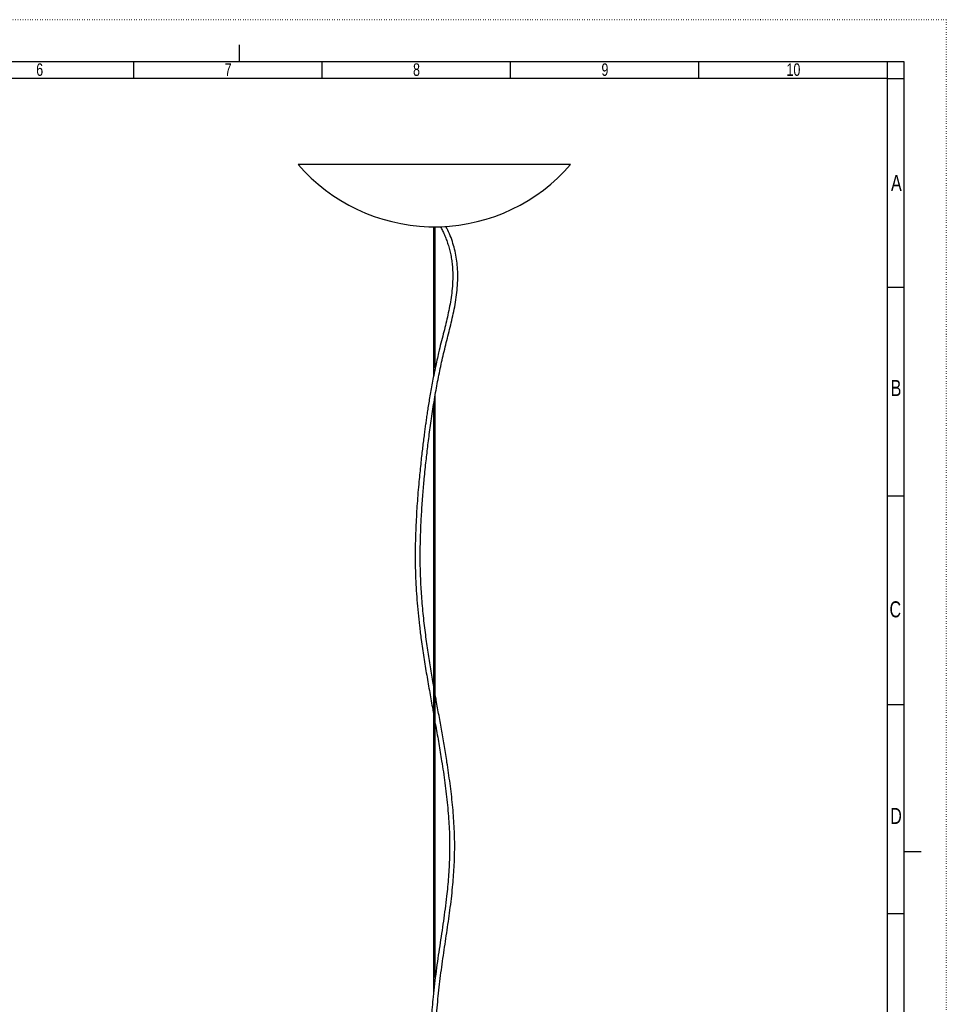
# Model space of a CAD drawing. Extents: x 0 to 594, y 0 to 841.
# Tile 9 of 9: x 319 to 594, y 549 to 841. Entities that reach past the tile are written whole.
import ezdxf

# ---------------------------------------------------------------- set-up
doc = ezdxf.new("R2010")
doc.units = 0
doc.linetypes.add('SLD-PUNTI', pattern=[0.635, 0, -0.635])
doc.linetypes.add('SLD-SOLIDO', pattern=[0])
doc.layers.get('0').update_dxf_attribs({"linetype": 'CONTINUOUS'})
doc.styles.add('SLDTEXTSTYLE2', font='ARIALN.TTF', dxfattribs={"width": 0.87})

msp = doc.modelspace()

# ---------------------------------------------------------------- linework, layer by layer
at = {"color": 7, "linetype": 'SLD-PUNTI'}
for q in [(0.001, 841), (594.499, -0.001)]:
    msp.add_line((594.499, 841), q, dxfattribs=at)
at = {"color": 7, "linetype": 'SLD-SOLIDO'}
for p, q in [((384.499, 833.499), (384.499, 828.499)), ((582.001, 828.499), (12.501, 828.499)), ((353.201, 823.499), (353.201, 828.499)), ((409.151, 823.499), (409.151, 828.499)), ((465.101, 823.499), (465.101, 828.499)), ((521.051, 823.499), (521.051, 828.499)), ((577.001, 823.499), (577.001, 828.499)), ((577.001, 823.499), (577.001, 828.499)), ((577.001, 823.499), (577.001, 828.499)), ((582.001, 12.499), (582.001, 828.499)), ((577.001, 823.499), (17.501, 823.499)), ((577.001, 17.499), (577.001, 823.499)), ((577.001, 823.499), (582.001, 823.499)), ((482.941, 797.992), (402.066, 797.992)), ((440.804, 779.519), (444.204, 779.519)), ((442.254, 779.519), (442.254, 735.197)), ((442.754, 737.592), (442.754, 779.519)), ((582.001, 761.499), (577.001, 761.499)), ((582.001, 761.499), (577.001, 761.499)), ((442.754, 556.528), (442.754, 729.678)), ((442.254, 726.689), (442.254, 552.214)), ((582.001, 699.499), (577.001, 699.499)), ((582.001, 699.499), (577.001, 699.499)), ((582.001, 637.499), (577.001, 637.499)), ((582.001, 637.499), (577.001, 637.499)), ((582.001, 593.999), (587.001, 593.999)), ((582.001, 575.499), (577.001, 575.499)), ((582.001, 575.499), (577.001, 575.499))]:
    msp.add_line(p, q, dxfattribs=at)
for start, end in [(220.83222, 268.17719), (271.82281, 319.16778)]:
    msp.add_arc((442.504, 832.937), 53.444, start, end, dxfattribs=at)
for points, knots in [([(442.254, 643.281), (442.219, 643.477), (441.892, 645.315), (441.304, 648.805), (440.51, 653.83), (439.905, 658.166), (439.461, 661.8), (439.15, 664.679), (438.88, 667.589), (438.662, 670.438), (438.5, 673.128), (438.397, 675.435), (438.335, 677.384), (438.3, 679.001), (438.282, 680.538), (438.278, 682.099), (438.289, 683.779), (438.319, 685.631), (438.372, 687.653), (438.452, 689.855), (438.562, 692.252), (438.706, 694.802), (438.879, 697.404), (439.071, 699.94), (439.273, 702.348), (439.5, 704.838), (439.751, 707.376), (440.022, 709.925), (440.295, 712.346), (440.581, 714.752), (440.893, 717.251), (441.236, 719.854), (441.615, 722.56), (442.032, 725.347), (442.486, 728.169), (443.112, 731.778), (443.947, 736.125), (445.058, 741.235), (446.123, 745.521), (447.011, 749.011), (447.656, 751.662), (448.254, 754.357), (448.776, 757.131), (449.177, 759.945), (449.419, 762.78), (449.467, 765.494), (449.327, 768.055), (449.02, 770.459), (448.531, 772.825), (447.854, 775.148), (447.001, 777.432), (446.286, 778.89), (445.927, 779.625)], [0, 0, 0, 0, 0.0044292, 0.0415707, 0.0792162, 0.1179564, 0.1387056, 0.1597893, 0.1812336, 0.2020492, 0.221167, 0.2386188, 0.2508356, 0.2620941, 0.2723932, 0.2828054, 0.2944409, 0.3070663, 0.3208822, 0.3358874, 0.3520759, 0.3697613, 0.3878038, 0.4050275, 0.4214117, 0.436949, 0.4560104, 0.4736199, 0.4897894, 0.5066496, 0.5244976, 0.5434255, 0.5634846, 0.5847308, 0.606722, 0.6288572, 0.6698584, 0.7114273, 0.7538519, 0.7749109, 0.7961004, 0.8173188, 0.8384778, 0.8595137, 0.8803172, 0.9004324, 0.9174993, 0.9341802, 0.9506126, 0.9669503, 0.9833586, 1, 1, 1, 1]), ([(444.27, 779.551), (444.47, 779.173), (444.89, 778.381), (445.473, 777.117), (446.032, 775.747), (446.541, 774.288), (446.988, 772.742), (447.361, 771.111), (447.646, 769.429), (447.835, 767.733), (447.957, 765.66), (447.94, 763.233), (447.727, 760.488), (447.366, 757.816), (446.899, 755.228), (446.35, 752.676), (445.751, 750.163), (444.862, 746.632), (443.799, 742.476), (443.082, 739.125), (442.763, 737.63)], [0, 0, 0, 0, 0.0274041, 0.0575044, 0.088962, 0.1217941, 0.1560707, 0.1919243, 0.2292807, 0.2665299, 0.303486, 0.3665131, 0.4294498, 0.4923675, 0.555162, 0.6176179, 0.6799331, 0.7433737, 0.8855356, 1, 1, 1, 1]), ([(442.763, 737.63), (442.677, 737.244), (442.425, 736.115), (442.058, 734.221), (441.634, 731.989), (441.249, 729.823), (440.902, 727.762), (440.591, 725.822), (440.314, 724.004), (440.068, 722.325), (439.845, 720.74), (439.627, 719.131), (439.398, 717.375), (439.159, 715.475), (438.913, 713.439), (438.663, 711.279), (438.405, 708.922), (438.147, 706.423), (437.878, 703.607), (437.614, 700.573), (437.371, 697.369), (437.162, 694.15), (436.993, 690.938), (436.87, 687.743), (436.797, 684.679), (436.772, 681.716), (436.797, 678.836), (436.879, 675.726), (437.034, 672.343), (437.285, 668.629), (437.623, 664.824), (438.051, 660.898), (438.617, 656.466), (439.333, 651.601), (440.19, 646.362), (441.085, 641.234), (441.783, 637.377), (442.168, 635.231), (442.254, 634.755)], [0, 0, 0, 0, 0.0126361, 0.0369539, 0.0612757, 0.0843398, 0.1057497, 0.125925, 0.1444436, 0.1613333, 0.1766169, 0.1917727, 0.208847, 0.2278838, 0.2465398, 0.2668266, 0.2887651, 0.3123263, 0.3360465, 0.3662509, 0.395432, 0.4235357, 0.4541023, 0.4831561, 0.5110345, 0.5383516, 0.5650754, 0.5912149, 0.6256478, 0.6609707, 0.6978318, 0.7363523, 0.7766275, 0.8299561, 0.8829443, 0.9356663, 0.9857279, 1, 1, 1, 1]), ([(449.195, 482.647), (448.984, 483.485), (448.447, 485.619), (447.681, 489.087), (446.896, 492.942), (446.217, 496.636), (445.635, 500.119), (445.143, 503.372), (444.729, 506.384), (444.382, 509.162), (444.108, 511.59), (443.892, 513.683), (443.72, 515.502), (443.568, 517.245), (443.431, 518.974), (443.306, 520.712), (443.144, 523.256), (442.976, 526.614), (442.853, 530.658), (442.814, 534.579), (442.853, 538.352), (442.971, 542.075), (443.171, 545.731), (443.455, 549.306), (443.808, 552.81), (444.217, 556.259), (444.669, 559.668), (445.152, 563.05), (445.65, 566.414), (446.152, 569.769), (446.642, 573.129), (447.108, 576.506), (447.535, 579.916), (447.887, 583.18), (448.161, 586.298), (448.358, 589.261), (448.485, 592.266), (448.533, 595.312), (448.491, 598.398), (448.361, 601.515), (448.153, 604.656), (447.874, 607.815), (447.534, 610.983), (447.141, 614.149), (446.705, 617.307), (446.153, 620.979), (445.476, 625.139), (444.675, 629.764), (443.857, 634.337), (443.208, 637.899), (442.848, 639.933), (442.754, 640.465)], [0, 0, 0, 0, 0.0168019, 0.0428173, 0.0674759, 0.090695, 0.1124136, 0.1322419, 0.1505535, 0.1673311, 0.1825651, 0.1942771, 0.204887, 0.2151221, 0.2254004, 0.2357211, 0.2460835, 0.2706708, 0.2954929, 0.3182762, 0.3411732, 0.3640557, 0.3869675, 0.4099731, 0.4331208, 0.4564273, 0.4799291, 0.503573, 0.5272812, 0.550966, 0.5745402, 0.5979801, 0.6212307, 0.644237, 0.6632072, 0.682006, 0.7006364, 0.7190945, 0.7374962, 0.7559539, 0.7745617, 0.7933837, 0.8124359, 0.8316816, 0.851108, 0.8706882, 0.9002592, 0.9299328, 0.9597133, 0.9894602, 1, 1, 1, 1]), ([(442.754, 631.973), (442.804, 631.697), (443.156, 629.739), (443.8, 626.051), (444.549, 621.527), (445.146, 617.608), (445.605, 614.33), (446.017, 611.044), (446.373, 607.757), (446.658, 604.532), (446.867, 601.376), (446.994, 598.301), (447.033, 595.257), (446.984, 592.256), (446.857, 589.295), (446.662, 586.375), (446.408, 583.49), (446.073, 580.335), (445.652, 576.923), (445.147, 573.259), (444.61, 569.596), (444.06, 565.921), (443.513, 562.215), (442.992, 558.48), (442.511, 554.694), (442.121, 551.115), (441.82, 547.752), (441.603, 544.632), (441.45, 541.502), (441.358, 538.398), (441.32, 535.281), (441.334, 532.16), (441.398, 529.043), (441.495, 526.329), (441.61, 523.907), (441.739, 521.661), (441.911, 519.141), (442.127, 516.448), (442.39, 513.601), (442.703, 510.62), (443.08, 507.432), (443.53, 504.049), (444.058, 500.482), (444.673, 496.749), (445.381, 492.869), (446.193, 488.872), (446.943, 485.463), (447.454, 483.431), (447.63, 482.727)], [0, 0, 0, 0, 0.0057267, 0.0406458, 0.0753612, 0.0969658, 0.1183719, 0.1395591, 0.160509, 0.1812276, 0.2006694, 0.2199981, 0.2391971, 0.2585296, 0.2779747, 0.2976177, 0.3175057, 0.337652, 0.3643543, 0.3913287, 0.4184669, 0.4461389, 0.473731, 0.5012633, 0.5286799, 0.5559102, 0.5771572, 0.5982834, 0.6190327, 0.6392127, 0.6588536, 0.679119, 0.6988185, 0.7180087, 0.730408, 0.7445253, 0.760366, 0.777935, 0.7954092, 0.814313, 0.834641, 0.8563813, 0.8795128, 0.904003, 0.9298048, 0.9568541, 0.9850664, 1, 1, 1, 1])]:
    msp.add_open_spline(points, degree=3, knots=knots, dxfattribs=at)

# ---------------------------------------------------------------- texts
at = {"color": 7, "linetype": 'CONTINUOUS', "attachment_point": 2, "style": 'SLDTEXTSTYLE2'}
for s, insert, char_height in [('6', (325.275, 828.028), 3.704), ('7', (381.225, 828.028), 3.704), ('8', (437.175, 828.028), 3.704), ('9', (493.125, 828.028), 3.704), ('10', (549.108, 828.028), 3.7042), ('A', (579.666, 794.912), 4.763), ('B', (579.562, 733.996), 4.763), ('C', (579.355, 668.271), 4.763), ('D', (579.572, 606.913), 4.763)]:
    msp.add_mtext(s, dxfattribs=dict(at, insert=insert, char_height=char_height))

doc.saveas('drawing.dxf')
